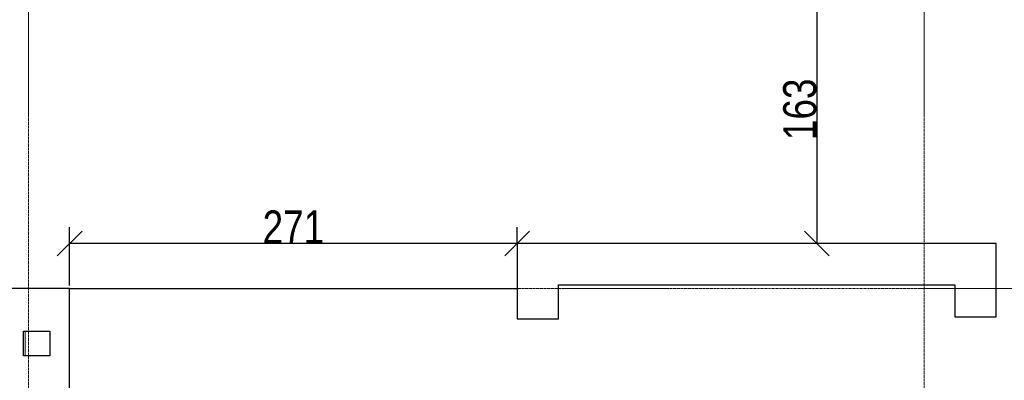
# Model space of a CAD drawing. Header units: millimetres. Extents: x -56965 to 15328, y -25411 to 16900.
# Tile 36 of 69: x -29886 to -23923, y -6241 to -4055. Entities that reach past the tile are written whole.
import ezdxf

# ---------------------------------------------------------------- set-up
doc = ezdxf.new("R2010")
doc.units = ezdxf.units.MM
doc.linetypes.add('Linia siatki', pattern=[22.225, 12.7, -3.175, 3.175, -3.175])
for name, color, linetype, lineweight in [('A-ANNO-DIMS', 7, 'Continuous', 5), ('A-DETL-THIN', 7, 'Continuous', 5), ('A-WALL', 7, 'Continuous', 5), ('S-GRID', 7, 'Continuous', 5)]:
    doc.layers.add(name, color=color, linetype=linetype, lineweight=lineweight)
doc.styles.add('Arial_1', font='arial.ttf', dxfattribs={"width": 0.8, "height": 200})
doc.dimstyles.new('REVIT_standard', dxfattribs={"dimscale": 304.8, "dimtxt": 204.05188, "dimasz": 0.492126, "dimexe": 0.328084, "dimexo": 0.0625, "dimgap": 0, "dimtad": 1, "dimdec": 0, "dimlfac": 0.1, "dimzin": 0, "dimdsep": 46, "dimtxsty": 'Arial_1', "dimblk1": 'OBLIQUE', "dimblk2": 'OBLIQUE', "dimsah": 1, "dimcen": 0.09, "dimazin": 0, "dimtfac": 1, "dimtdec": 4, "dimtix": 1, "dimtmove": 0, "dimatfit": 3, "dimfxl": 0.328084, "dimfxlon": 1, "dimtvp": 1, "dimtolj": 1, "dimtzin": 0, "dimarcsym": 2})

# ---------------------------------------------------------------- blocks, each defined once
blk = doc.blocks.new('_Oblique')
at = {"color": 0, "linetype": 'ByBlock', "lineweight": -2}
blk.add_line((-0.5, -0.5), (0.5, 0.5), dxfattribs=at)
blk = doc.blocks.new('*D579')
at = {"layer": 'A-ANNO-DIMS', "color": 0, "lineweight": -2, "transparency": 16777216}
for p, q in [((-29583.4, -5665.4), (-29583.4, -5311.4)), ((-26873.4, -5411.4), (-26873.4, -5311.4)), ((-26873.4, -5411.4), (-29583.4, -5411.4))]:
    blk.add_line(p, q, dxfattribs=at)
at = {"layer": 'Defpoints', "color": 0, "transparency": 16777216}
for p in [(-29583.4, -5411.4), (-26873.4, -5411.4), (-29583.4, -5684.4)]:
    blk.add_point(p, dxfattribs=at)
at = {"layer": 'A-ANNO-DIMS', "color": 0, "lineweight": -2, "transparency": 16777216, "xscale": 150, "yscale": 150, "zscale": 150, "rotation": 180}
blk.add_blockref('_Oblique', (-29583.4, -5411.4), dxfattribs=at)
at = {"layer": 'A-ANNO-DIMS', "color": 0, "lineweight": -2, "transparency": 16777216, "xscale": 150, "yscale": 150, "zscale": 150}
blk.add_blockref('_Oblique', (-26873.4, -5411.4), dxfattribs=at)
at = {"layer": 'A-ANNO-DIMS', "color": 0, "transparency": 16777216, "insert": (-28228.4, -5311), "char_height": 200, "attachment_point": 5, "style": 'Arial_1'}
blk.add_mtext('\\A1;271', dxfattribs=at)
blk = doc.blocks.new('*D587')
at = {"layer": 'A-ANNO-DIMS', "color": 0, "lineweight": -2, "transparency": 16777216}
for p, q in [((-24812.5, -3784.4), (-25158.9, -3784.4)), ((-25058.9, -3784.4), (-25058.9, -5411.4)), ((-24812.5, -5411.4), (-25158.9, -5411.4))]:
    blk.add_line(p, q, dxfattribs=at)
at = {"layer": 'Defpoints', "color": 0, "transparency": 16777216}
for p in [(-24793.4, -3784.4), (-25058.9, -5411.4), (-24793.4, -5411.4)]:
    blk.add_point(p, dxfattribs=at)
at = {"layer": 'A-ANNO-DIMS', "color": 0, "lineweight": -2, "transparency": 16777216, "xscale": 150, "yscale": 150, "zscale": 150}
for p, rotation in [((-25058.9, -3784.4), 90), ((-25058.9, -5411.4), 270)]:
    blk.add_blockref('_Oblique', p, dxfattribs=dict(at, rotation=rotation))
at = {"layer": 'A-ANNO-DIMS', "color": 0, "transparency": 16777216, "insert": (-25161.1, -4597.9), "char_height": 200, "attachment_point": 5, "rotation": 90, "style": 'Arial_1'}
blk.add_mtext('\\A1;163', dxfattribs=at)

msp = doc.modelspace()

# ---------------------------------------------------------------- linework, layer by layer
msp.add_line((-29583.41602, -5684.40745), (-26865.41602, -5684.40745))
at = {"layer": 'A-DETL-THIN'}
for p, q in [((-29853.41602, -5942.56532), (-29703.41602, -5942.56532)), ((-29853.41602, -6092.56532), (-29853.41602, -5942.56532)), ((-29703.41602, -5942.56532), (-29703.41602, -6092.56532)), ((-29703.41602, -6092.56532), (-29853.41602, -6092.56532))]:
    msp.add_line(p, q, dxfattribs=at)
at = {"layer": 'A-WALL', "lineweight": 25}
for p, q in [((-26873.41602, -5411.40745), (-26873.41602, -5868.74269)), ((-23973.41602, -5411.40745), (-26873.41602, -5411.40745)), ((-23973.41602, -5856.40745), (-23973.41602, -5411.40745)), ((-26623.41602, -5868.74269), (-26623.41602, -5661.40745)), ((-26623.41602, -5661.40745), (-24223.41602, -5661.40745)), ((-24223.41602, -5661.40745), (-24223.41602, -5856.40745)), ((-29583.41602, -5684.40745), (-29983.41602, -5684.40745)), ((-29583.41602, -7119.40745), (-29583.41602, -5684.40745)), ((-26873.41602, -5868.74269), (-26623.41602, -5868.74269)), ((-24223.41602, -5856.40745), (-23973.41602, -5856.40745)), ((-29863.41602, -5942.56532), (-29703.41602, -5942.56532)), ((-29863.41602, -6092.56532), (-29863.41602, -5942.56532)), ((-29703.41602, -5942.56532), (-29703.41602, -6092.56532)), ((-29703.41602, -6092.56532), (-29863.41602, -6092.56532))]:
    msp.add_line(p, q, dxfattribs=at)
at = {"layer": 'S-GRID', "linetype": 'Linia siatki'}
for p, q in [((-29833.41602, 10521.57226), (-29833.41602, -21375.48764)), ((-24408.41602, 10521.57226), (-24408.41602, -21375.48764)), ((-55866.74056, -5684.40745), (1287.74041, -5684.40745))]:
    msp.add_line(p, q, dxfattribs=at)

# ---------------------------------------------------------------- dimensions: what is measured, and where the dimension line sits
at = {"layer": 'A-ANNO-DIMS', "color": 250, "true_color": 0x303030}
dim = msp.add_linear_dim(base=(-25058.91823, -5411.40745), p1=(-24793.41602, -3784.40745), p2=(-24793.41602, -5411.40745), angle=90, dimstyle='REVIT_standard', override={"dimpost": '<>', "dimfxl": 400}, dxfattribs=at)
dim.commit()
dim.dimension.update_dxf_attribs({"geometry": '*D587', "text_midpoint": (-25161.10104, -4597.90745)})
dim = msp.add_linear_dim(base=(-29583.41602, -5411.40745), p1=(-26873.41602, -5411.40745), p2=(-29583.41602, -5684.40745), text='271', dimstyle='REVIT_standard', override={"dimpost": '<>', "dimfxl": 400}, dxfattribs=at)
dim.commit()
dim.dimension.update_dxf_attribs({"geometry": '*D579', "text_midpoint": (-28228.41602, -5310.99818)})

doc.saveas('drawing.dxf')
